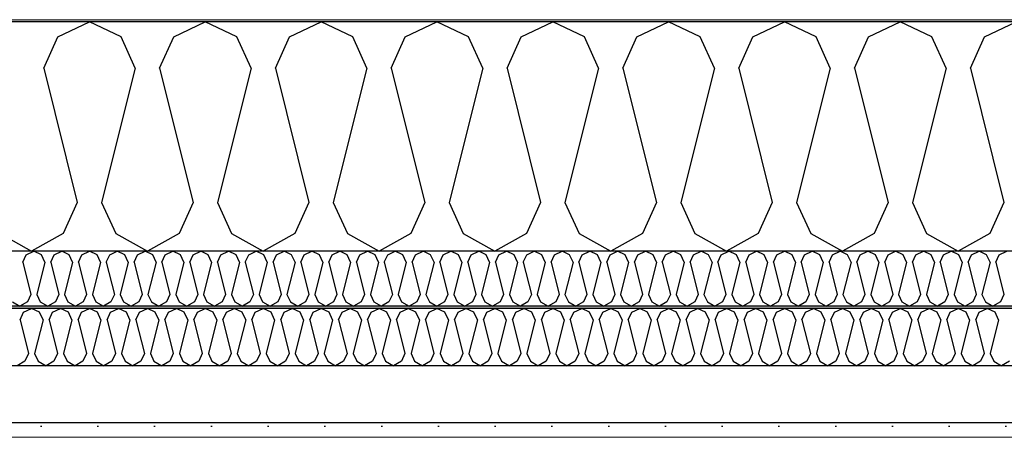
# Model space of a CAD drawing. Header units: millimetres. Extents: x -8544 to 51179, y -2070 to 23603.
# Tile 107 of 174: x 19531 to 20399, y 7958 to 8325. Entities that reach past the tile are written whole.
import ezdxf

# ---------------------------------------------------------------- set-up
doc = ezdxf.new("R2010")
doc.units = ezdxf.units.MM
doc.header["$LTSCALE"] = 0.5
doc.header["$MEASUREMENT"] = 0
doc.linetypes.add('PLINE', pattern=[0])
doc.layers.add('236- Innvendig kledning og overflate(Nye konstruksjoner)', color=7, linetype='Continuous', lineweight=0)
doc.layers.add('262- Taktekking(Nye konstruksjoner)', color=7, linetype='Continuous', lineweight=0)
for name, color, linetype in [('256- Faste himlinger og overflatebehandling (Skravur)(Nye konstruksjoner)', 7, 'Continuous'), ('256- Faste himlinger og overflatebehandling(Nye konstruksjoner)', 7, 'Continuous'), ('261- Primærkonstruksjon (tak)', 7, 'Continuous'), ('261- Primærkonstruksjon (tak) (Skravur)', 7, 'Continuous'), ('262- Taktekking (Skravur)(Nye konstruksjoner)', 7, 'Continuous')]:
    doc.layers.add(name, color=color, linetype=linetype)

# ---------------------------------------------------------------- blocks, each defined once
blk = doc.blocks.new('*X9')
at = {"layer": '261- Primærkonstruksjon (tak) (Skravur)', "linetype": 'PLINE'}
for p, q in [((19564.77, 8310.24), (19592.64, 8323.43)), ((19620.5, 8310.24), (19592.64, 8323.43)), ((19666.81, 8310.24), (19694.68, 8323.43)), ((19722.55, 8310.24), (19694.68, 8323.43)), ((19768.86, 8310.24), (19796.73, 8323.43)), ((19824.59, 8310.24), (19796.73, 8323.43)), ((19870.9, 8310.24), (19898.77, 8323.43)), ((19926.64, 8310.24), (19898.77, 8323.43)), ((19972.95, 8310.24), (20000.82, 8323.43)), ((20028.68, 8310.24), (20000.82, 8323.43)), ((20074.99, 8310.24), (20102.86, 8323.43)), ((20130.73, 8310.24), (20102.86, 8323.43)), ((20177.04, 8310.24), (20204.91, 8323.43)), ((20232.77, 8310.24), (20204.91, 8323.43)), ((20279.08, 8310.24), (20306.95, 8323.43)), ((20334.82, 8310.24), (20306.95, 8323.43)), ((20381.13, 8310.24), (20409, 8323.43)), ((19552.33, 8282.92), (19564.77, 8310.24)), ((19632.94, 8282.92), (19620.5, 8310.24)), ((19654.38, 8282.92), (19666.81, 8310.24)), ((19734.98, 8282.92), (19722.55, 8310.24)), ((19756.42, 8282.92), (19768.86, 8310.24)), ((19837.03, 8282.92), (19824.59, 8310.24)), ((19858.47, 8282.92), (19870.9, 8310.24)), ((19939.07, 8282.92), (19926.64, 8310.24)), ((19960.51, 8282.92), (19972.95, 8310.24)), ((20041.12, 8282.92), (20028.68, 8310.24)), ((20062.56, 8282.92), (20074.99, 8310.24)), ((20143.16, 8282.92), (20130.73, 8310.24)), ((20164.6, 8282.92), (20177.04, 8310.24)), ((20245.21, 8282.92), (20232.77, 8310.24)), ((20266.65, 8282.92), (20279.08, 8310.24)), ((20347.25, 8282.92), (20334.82, 8310.24)), ((20368.69, 8282.92), (20381.13, 8310.24)), ((19552.33, 8282.92), (19581.92, 8164.58)), ((19632.94, 8282.92), (19603.36, 8164.58)), ((19654.38, 8282.92), (19683.96, 8164.58)), ((19734.98, 8282.92), (19705.4, 8164.58)), ((19756.42, 8282.92), (19786.01, 8164.58)), ((19837.03, 8282.92), (19807.45, 8164.58)), ((19858.47, 8282.92), (19888.05, 8164.58)), ((19939.07, 8282.92), (19909.49, 8164.58)), ((19960.51, 8282.92), (19990.1, 8164.58)), ((20041.12, 8282.92), (20011.54, 8164.58)), ((20062.56, 8282.92), (20092.14, 8164.58)), ((20143.16, 8282.92), (20113.58, 8164.58)), ((20164.6, 8282.92), (20194.19, 8164.58)), ((20245.21, 8282.92), (20215.63, 8164.58)), ((20266.65, 8282.92), (20296.23, 8164.58)), ((20347.25, 8282.92), (20317.67, 8164.58)), ((20368.69, 8282.92), (20398.28, 8164.58)), ((19581.92, 8164.58), (19569.48, 8137.26)), ((19603.36, 8164.58), (19615.79, 8137.26)), ((19683.96, 8164.58), (19671.53, 8137.26)), ((19705.4, 8164.58), (19717.84, 8137.26)), ((19786.01, 8164.58), (19773.57, 8137.26)), ((19807.45, 8164.58), (19819.88, 8137.26)), ((19888.05, 8164.58), (19875.62, 8137.26)), ((19909.49, 8164.58), (19921.93, 8137.26)), ((19990.1, 8164.58), (19977.66, 8137.26)), ((20011.54, 8164.58), (20023.97, 8137.26)), ((20092.14, 8164.58), (20079.71, 8137.26)), ((20113.58, 8164.58), (20126.02, 8137.26)), ((20194.19, 8164.58), (20181.75, 8137.26)), ((20215.63, 8164.58), (20228.06, 8137.26)), ((20296.23, 8164.58), (20283.8, 8137.26)), ((20317.67, 8164.58), (20330.11, 8137.26)), ((20398.28, 8164.58), (20385.84, 8137.26)), ((19513.75, 8137.26), (19541.61, 8121.7)), ((19569.48, 8137.26), (19541.61, 8121.7)), ((19615.79, 8137.26), (19643.66, 8121.7)), ((19671.53, 8137.26), (19643.66, 8121.7)), ((19717.84, 8137.26), (19745.7, 8121.7)), ((19773.57, 8137.26), (19745.7, 8121.7)), ((19819.88, 8137.26), (19847.75, 8121.7)), ((19875.62, 8137.26), (19847.75, 8121.7)), ((19921.93, 8137.26), (19949.79, 8121.7)), ((19977.66, 8137.26), (19949.79, 8121.7)), ((20023.97, 8137.26), (20051.84, 8121.7)), ((20079.71, 8137.26), (20051.84, 8121.7)), ((20126.02, 8137.26), (20153.88, 8121.7)), ((20181.75, 8137.26), (20153.88, 8121.7)), ((20228.06, 8137.26), (20255.93, 8121.7)), ((20283.8, 8137.26), (20255.93, 8121.7)), ((20330.11, 8137.26), (20357.97, 8121.7)), ((20385.84, 8137.26), (20357.97, 8121.7))]:
    blk.add_line(p, q, dxfattribs=at)
blk = doc.blocks.new('*X40')
at = {"layer": '256- Faste himlinger og overflatebehandling (Skravur)(Nye konstruksjoner)', "linetype": 'PLINE'}
for p, q in [((19536.97, 8118.54), (19543.65, 8121.7)), ((19550.34, 8118.54), (19543.65, 8121.7)), ((19561.46, 8118.54), (19568.14, 8121.7)), ((19574.83, 8118.54), (19568.14, 8121.7)), ((19585.95, 8118.54), (19592.64, 8121.7)), ((19599.32, 8118.54), (19592.64, 8121.7)), ((19610.44, 8118.54), (19617.13, 8121.7)), ((19623.81, 8118.54), (19617.13, 8121.7)), ((19634.93, 8118.54), (19641.62, 8121.7)), ((19648.31, 8118.54), (19641.62, 8121.7)), ((19659.42, 8118.54), (19666.11, 8121.7)), ((19672.8, 8118.54), (19666.11, 8121.7)), ((19683.91, 8118.54), (19690.6, 8121.7)), ((19697.29, 8118.54), (19690.6, 8121.7)), ((19708.4, 8118.54), (19715.09, 8121.7)), ((19721.78, 8118.54), (19715.09, 8121.7)), ((19732.89, 8118.54), (19739.58, 8121.7)), ((19746.27, 8118.54), (19739.58, 8121.7)), ((19757.38, 8118.54), (19764.07, 8121.7)), ((19770.76, 8118.54), (19764.07, 8121.7)), ((19781.87, 8118.54), (19788.56, 8121.7)), ((19795.25, 8118.54), (19788.56, 8121.7)), ((19806.36, 8118.54), (19813.05, 8121.7)), ((19819.74, 8118.54), (19813.05, 8121.7)), ((19830.86, 8118.54), (19837.54, 8121.7)), ((19844.23, 8118.54), (19837.54, 8121.7)), ((19855.35, 8118.54), (19862.03, 8121.7)), ((19868.72, 8118.54), (19862.03, 8121.7)), ((19879.84, 8118.54), (19886.53, 8121.7)), ((19893.21, 8118.54), (19886.53, 8121.7)), ((19904.33, 8118.54), (19911.02, 8121.7)), ((19917.7, 8118.54), (19911.02, 8121.7)), ((19928.82, 8118.54), (19935.51, 8121.7)), ((19942.19, 8118.54), (19935.51, 8121.7)), ((19953.31, 8118.54), (19960, 8121.7)), ((19966.69, 8118.54), (19960, 8121.7)), ((19977.8, 8118.54), (19984.49, 8121.7)), ((19991.18, 8118.54), (19984.49, 8121.7)), ((20002.29, 8118.54), (20008.98, 8121.7)), ((20015.67, 8118.54), (20008.98, 8121.7)), ((20026.78, 8118.54), (20033.47, 8121.7)), ((20040.16, 8118.54), (20033.47, 8121.7)), ((20051.27, 8118.54), (20057.96, 8121.7)), ((20064.65, 8118.54), (20057.96, 8121.7)), ((20075.76, 8118.54), (20082.45, 8121.7)), ((20089.14, 8118.54), (20082.45, 8121.7)), ((20100.25, 8118.54), (20106.94, 8121.7)), ((20113.63, 8118.54), (20106.94, 8121.7)), ((20124.74, 8118.54), (20131.43, 8121.7)), ((20138.12, 8118.54), (20131.43, 8121.7)), ((20149.24, 8118.54), (20155.92, 8121.7)), ((20162.61, 8118.54), (20155.92, 8121.7)), ((20173.73, 8118.54), (20180.41, 8121.7)), ((20187.1, 8118.54), (20180.41, 8121.7)), ((20198.22, 8118.54), (20204.91, 8121.7)), ((20211.59, 8118.54), (20204.91, 8121.7)), ((20222.71, 8118.54), (20229.4, 8121.7)), ((20236.08, 8118.54), (20229.4, 8121.7)), ((20247.2, 8118.54), (20253.89, 8121.7)), ((20260.58, 8118.54), (20253.89, 8121.7)), ((20271.69, 8118.54), (20278.38, 8121.7)), ((20285.07, 8118.54), (20278.38, 8121.7)), ((20296.18, 8118.54), (20302.87, 8121.7)), ((20309.56, 8118.54), (20302.87, 8121.7)), ((20320.67, 8118.54), (20327.36, 8121.7)), ((20334.05, 8118.54), (20327.36, 8121.7)), ((20345.16, 8118.54), (20351.85, 8121.7)), ((20358.54, 8118.54), (20351.85, 8121.7)), ((20369.65, 8118.54), (20376.34, 8121.7)), ((20383.03, 8118.54), (20376.34, 8121.7)), ((20394.14, 8118.54), (20400.83, 8121.7)), ((19533.98, 8111.98), (19536.97, 8118.54)), ((19533.98, 8111.98), (19541.08, 8083.58)), ((19553.33, 8111.98), (19546.23, 8083.58)), ((19553.33, 8111.98), (19550.34, 8118.54)), ((19558.47, 8111.98), (19561.46, 8118.54)), ((19558.47, 8111.98), (19565.57, 8083.58)), ((19577.82, 8111.98), (19570.72, 8083.58)), ((19577.82, 8111.98), (19574.83, 8118.54)), ((19582.96, 8111.98), (19585.95, 8118.54)), ((19582.96, 8111.98), (19590.06, 8083.58)), ((19602.31, 8111.98), (19595.21, 8083.58)), ((19602.31, 8111.98), (19599.32, 8118.54)), ((19607.45, 8111.98), (19610.44, 8118.54)), ((19607.45, 8111.98), (19614.55, 8083.58)), ((19626.8, 8111.98), (19619.7, 8083.58)), ((19626.8, 8111.98), (19623.81, 8118.54)), ((19631.94, 8111.98), (19634.93, 8118.54)), ((19631.94, 8111.98), (19639.04, 8083.58)), ((19651.29, 8111.98), (19644.19, 8083.58)), ((19651.29, 8111.98), (19648.31, 8118.54)), ((19656.44, 8111.98), (19659.42, 8118.54)), ((19656.44, 8111.98), (19663.54, 8083.58)), ((19675.78, 8111.98), (19668.68, 8083.58)), ((19675.78, 8111.98), (19672.8, 8118.54)), ((19680.93, 8111.98), (19683.91, 8118.54)), ((19680.93, 8111.98), (19688.03, 8083.58)), ((19700.27, 8111.98), (19693.17, 8083.58)), ((19700.27, 8111.98), (19697.29, 8118.54)), ((19705.42, 8111.98), (19708.4, 8118.54)), ((19705.42, 8111.98), (19712.52, 8083.58)), ((19724.76, 8111.98), (19717.66, 8083.58)), ((19724.76, 8111.98), (19721.78, 8118.54)), ((19729.91, 8111.98), (19732.89, 8118.54)), ((19729.91, 8111.98), (19737.01, 8083.58)), ((19749.25, 8111.98), (19742.15, 8083.58)), ((19749.25, 8111.98), (19746.27, 8118.54)), ((19754.4, 8111.98), (19757.38, 8118.54)), ((19754.4, 8111.98), (19761.5, 8083.58)), ((19773.74, 8111.98), (19766.64, 8083.58)), ((19773.74, 8111.98), (19770.76, 8118.54)), ((19778.89, 8111.98), (19781.87, 8118.54)), ((19778.89, 8111.98), (19785.99, 8083.58)), ((19798.23, 8111.98), (19791.13, 8083.58)), ((19798.23, 8111.98), (19795.25, 8118.54)), ((19803.38, 8111.98), (19806.36, 8118.54)), ((19803.38, 8111.98), (19810.48, 8083.58)), ((19822.73, 8111.98), (19815.63, 8083.58)), ((19822.73, 8111.98), (19819.74, 8118.54)), ((19827.87, 8111.98), (19830.86, 8118.54)), ((19827.87, 8111.98), (19834.97, 8083.58)), ((19847.22, 8111.98), (19840.12, 8083.58)), ((19847.22, 8111.98), (19844.23, 8118.54)), ((19852.36, 8111.98), (19855.35, 8118.54)), ((19852.36, 8111.98), (19859.46, 8083.58)), ((19871.71, 8111.98), (19864.61, 8083.58)), ((19871.71, 8111.98), (19868.72, 8118.54)), ((19876.85, 8111.98), (19879.84, 8118.54)), ((19876.85, 8111.98), (19883.95, 8083.58)), ((19896.2, 8111.98), (19889.1, 8083.58)), ((19896.2, 8111.98), (19893.21, 8118.54)), ((19901.34, 8111.98), (19904.33, 8118.54)), ((19901.34, 8111.98), (19908.44, 8083.58)), ((19920.69, 8111.98), (19913.59, 8083.58)), ((19920.69, 8111.98), (19917.7, 8118.54)), ((19925.83, 8111.98), (19928.82, 8118.54)), ((19925.83, 8111.98), (19932.93, 8083.58)), ((19945.18, 8111.98), (19938.08, 8083.58)), ((19945.18, 8111.98), (19942.19, 8118.54)), ((19950.32, 8111.98), (19953.31, 8118.54)), ((19950.32, 8111.98), (19957.42, 8083.58)), ((19969.67, 8111.98), (19962.57, 8083.58)), ((19969.67, 8111.98), (19966.69, 8118.54)), ((19974.82, 8111.98), (19977.8, 8118.54)), ((19974.82, 8111.98), (19981.92, 8083.58)), ((19994.16, 8111.98), (19987.06, 8083.58)), ((19994.16, 8111.98), (19991.18, 8118.54)), ((19999.31, 8111.98), (20002.29, 8118.54)), ((19999.31, 8111.98), (20006.41, 8083.58)), ((20018.65, 8111.98), (20011.55, 8083.58)), ((20018.65, 8111.98), (20015.67, 8118.54)), ((20023.8, 8111.98), (20026.78, 8118.54)), ((20023.8, 8111.98), (20030.9, 8083.58)), ((20043.14, 8111.98), (20036.04, 8083.58)), ((20043.14, 8111.98), (20040.16, 8118.54)), ((20048.29, 8111.98), (20051.27, 8118.54)), ((20048.29, 8111.98), (20055.39, 8083.58)), ((20067.63, 8111.98), (20060.53, 8083.58)), ((20067.63, 8111.98), (20064.65, 8118.54)), ((20072.78, 8111.98), (20075.76, 8118.54)), ((20072.78, 8111.98), (20079.88, 8083.58)), ((20092.12, 8111.98), (20085.02, 8083.58)), ((20092.12, 8111.98), (20089.14, 8118.54)), ((20097.27, 8111.98), (20100.25, 8118.54)), ((20097.27, 8111.98), (20104.37, 8083.58)), ((20116.62, 8111.98), (20109.52, 8083.58)), ((20116.62, 8111.98), (20113.63, 8118.54)), ((20121.76, 8111.98), (20124.74, 8118.54)), ((20121.76, 8111.98), (20128.86, 8083.58)), ((20141.11, 8111.98), (20134.01, 8083.58)), ((20141.11, 8111.98), (20138.12, 8118.54)), ((20146.25, 8111.98), (20149.24, 8118.54)), ((20146.25, 8111.98), (20153.35, 8083.58)), ((20165.6, 8111.98), (20158.5, 8083.58)), ((20165.6, 8111.98), (20162.61, 8118.54)), ((20170.74, 8111.98), (20173.73, 8118.54)), ((20170.74, 8111.98), (20177.84, 8083.58)), ((20190.09, 8111.98), (20182.99, 8083.58)), ((20190.09, 8111.98), (20187.1, 8118.54)), ((20195.23, 8111.98), (20198.22, 8118.54)), ((20195.23, 8111.98), (20202.33, 8083.58)), ((20214.58, 8111.98), (20207.48, 8083.58)), ((20214.58, 8111.98), (20211.59, 8118.54)), ((20219.72, 8111.98), (20222.71, 8118.54)), ((20219.72, 8111.98), (20226.82, 8083.58)), ((20239.07, 8111.98), (20231.97, 8083.58)), ((20239.07, 8111.98), (20236.08, 8118.54)), ((20244.21, 8111.98), (20247.2, 8118.54)), ((20244.21, 8111.98), (20251.31, 8083.58)), ((20263.56, 8111.98), (20256.46, 8083.58)), ((20263.56, 8111.98), (20260.58, 8118.54)), ((20268.71, 8111.98), (20271.69, 8118.54)), ((20268.71, 8111.98), (20275.81, 8083.58)), ((20288.05, 8111.98), (20280.95, 8083.58)), ((20288.05, 8111.98), (20285.07, 8118.54)), ((20293.2, 8111.98), (20296.18, 8118.54)), ((20293.2, 8111.98), (20300.3, 8083.58)), ((20312.54, 8111.98), (20305.44, 8083.58)), ((20312.54, 8111.98), (20309.56, 8118.54)), ((20317.69, 8111.98), (20320.67, 8118.54)), ((20317.69, 8111.98), (20324.79, 8083.58)), ((20337.03, 8111.98), (20329.93, 8083.58)), ((20337.03, 8111.98), (20334.05, 8118.54)), ((20342.18, 8111.98), (20345.16, 8118.54)), ((20342.18, 8111.98), (20349.28, 8083.58)), ((20361.52, 8111.98), (20354.42, 8083.58)), ((20361.52, 8111.98), (20358.54, 8118.54)), ((20366.67, 8111.98), (20369.65, 8118.54)), ((20366.67, 8111.98), (20373.77, 8083.58)), ((20386.01, 8111.98), (20378.91, 8083.58)), ((20386.01, 8111.98), (20383.03, 8118.54)), ((20391.16, 8111.98), (20394.14, 8118.54)), ((20391.16, 8111.98), (20398.26, 8083.58)), ((19524.72, 8077.02), (19531.41, 8073.29)), ((19538.1, 8077.02), (19531.41, 8073.29)), ((19541.08, 8083.58), (19538.1, 8077.02)), ((19546.23, 8083.58), (19549.21, 8077.02)), ((19549.21, 8077.02), (19555.9, 8073.29)), ((19562.59, 8077.02), (19555.9, 8073.29)), ((19565.57, 8083.58), (19562.59, 8077.02)), ((19570.72, 8083.58), (19573.7, 8077.02)), ((19573.7, 8077.02), (19580.39, 8073.29)), ((19587.08, 8077.02), (19580.39, 8073.29)), ((19590.06, 8083.58), (19587.08, 8077.02)), ((19595.21, 8083.58), (19598.19, 8077.02)), ((19598.19, 8077.02), (19604.88, 8073.29)), ((19611.57, 8077.02), (19604.88, 8073.29)), ((19614.55, 8083.58), (19611.57, 8077.02)), ((19619.7, 8083.58), (19622.68, 8077.02)), ((19622.68, 8077.02), (19629.37, 8073.29)), ((19636.06, 8077.02), (19629.37, 8073.29)), ((19639.04, 8083.58), (19636.06, 8077.02)), ((19644.19, 8083.58), (19647.17, 8077.02)), ((19647.17, 8077.02), (19653.86, 8073.29)), ((19660.55, 8077.02), (19653.86, 8073.29)), ((19663.54, 8083.58), (19660.55, 8077.02)), ((19668.68, 8083.58), (19671.67, 8077.02)), ((19671.67, 8077.02), (19678.35, 8073.29)), ((19685.04, 8077.02), (19678.35, 8073.29)), ((19688.03, 8083.58), (19685.04, 8077.02)), ((19693.17, 8083.58), (19696.16, 8077.02)), ((19696.16, 8077.02), (19702.84, 8073.29)), ((19709.53, 8077.02), (19702.84, 8073.29)), ((19712.52, 8083.58), (19709.53, 8077.02)), ((19717.66, 8083.58), (19720.65, 8077.02)), ((19720.65, 8077.02), (19727.34, 8073.29)), ((19734.02, 8077.02), (19727.34, 8073.29)), ((19737.01, 8083.58), (19734.02, 8077.02)), ((19742.15, 8083.58), (19745.14, 8077.02)), ((19745.14, 8077.02), (19751.83, 8073.29)), ((19758.51, 8077.02), (19751.83, 8073.29)), ((19761.5, 8083.58), (19758.51, 8077.02)), ((19766.64, 8083.58), (19769.63, 8077.02)), ((19769.63, 8077.02), (19776.32, 8073.29)), ((19783, 8077.02), (19776.32, 8073.29)), ((19785.99, 8083.58), (19783, 8077.02)), ((19791.13, 8083.58), (19794.12, 8077.02)), ((19794.12, 8077.02), (19800.81, 8073.29)), ((19807.5, 8077.02), (19800.81, 8073.29)), ((19810.48, 8083.58), (19807.5, 8077.02)), ((19815.63, 8083.58), (19818.61, 8077.02)), ((19818.61, 8077.02), (19825.3, 8073.29)), ((19831.99, 8077.02), (19825.3, 8073.29)), ((19834.97, 8083.58), (19831.99, 8077.02)), ((19840.12, 8083.58), (19843.1, 8077.02)), ((19843.1, 8077.02), (19849.79, 8073.29)), ((19856.48, 8077.02), (19849.79, 8073.29)), ((19859.46, 8083.58), (19856.48, 8077.02)), ((19864.61, 8083.58), (19867.59, 8077.02)), ((19867.59, 8077.02), (19874.28, 8073.29)), ((19880.97, 8077.02), (19874.28, 8073.29)), ((19883.95, 8083.58), (19880.97, 8077.02)), ((19889.1, 8083.58), (19892.08, 8077.02)), ((19892.08, 8077.02), (19898.77, 8073.29)), ((19905.46, 8077.02), (19898.77, 8073.29)), ((19908.44, 8083.58), (19905.46, 8077.02)), ((19913.59, 8083.58), (19916.57, 8077.02)), ((19916.57, 8077.02), (19923.26, 8073.29)), ((19929.95, 8077.02), (19923.26, 8073.29)), ((19932.93, 8083.58), (19929.95, 8077.02)), ((19938.08, 8083.58), (19941.06, 8077.02)), ((19941.06, 8077.02), (19947.75, 8073.29)), ((19954.44, 8077.02), (19947.75, 8073.29)), ((19957.42, 8083.58), (19954.44, 8077.02)), ((19962.57, 8083.58), (19965.55, 8077.02)), ((19965.55, 8077.02), (19972.24, 8073.29)), ((19978.93, 8077.02), (19972.24, 8073.29)), ((19981.92, 8083.58), (19978.93, 8077.02)), ((19987.06, 8083.58), (19990.05, 8077.02)), ((19990.05, 8077.02), (19996.73, 8073.29)), ((20003.42, 8077.02), (19996.73, 8073.29)), ((20006.41, 8083.58), (20003.42, 8077.02)), ((20011.55, 8083.58), (20014.54, 8077.02)), ((20014.54, 8077.02), (20021.22, 8073.29)), ((20027.91, 8077.02), (20021.22, 8073.29)), ((20030.9, 8083.58), (20027.91, 8077.02)), ((20036.04, 8083.58), (20039.03, 8077.02)), ((20039.03, 8077.02), (20045.72, 8073.29)), ((20052.4, 8077.02), (20045.72, 8073.29)), ((20055.39, 8083.58), (20052.4, 8077.02)), ((20060.53, 8083.58), (20063.52, 8077.02)), ((20063.52, 8077.02), (20070.21, 8073.29)), ((20076.89, 8077.02), (20070.21, 8073.29)), ((20079.88, 8083.58), (20076.89, 8077.02)), ((20085.02, 8083.58), (20088.01, 8077.02)), ((20088.01, 8077.02), (20094.7, 8073.29)), ((20101.39, 8077.02), (20094.7, 8073.29)), ((20104.37, 8083.58), (20101.39, 8077.02)), ((20109.52, 8083.58), (20112.5, 8077.02)), ((20112.5, 8077.02), (20119.19, 8073.29)), ((20125.88, 8077.02), (20119.19, 8073.29)), ((20128.86, 8083.58), (20125.88, 8077.02)), ((20134.01, 8083.58), (20136.99, 8077.02)), ((20136.99, 8077.02), (20143.68, 8073.29)), ((20150.37, 8077.02), (20143.68, 8073.29)), ((20153.35, 8083.58), (20150.37, 8077.02)), ((20158.5, 8083.58), (20161.48, 8077.02)), ((20161.48, 8077.02), (20168.17, 8073.29)), ((20174.86, 8077.02), (20168.17, 8073.29)), ((20177.84, 8083.58), (20174.86, 8077.02)), ((20182.99, 8083.58), (20185.97, 8077.02)), ((20185.97, 8077.02), (20192.66, 8073.29)), ((20199.35, 8077.02), (20192.66, 8073.29)), ((20202.33, 8083.58), (20199.35, 8077.02)), ((20207.48, 8083.58), (20210.46, 8077.02)), ((20210.46, 8077.02), (20217.15, 8073.29)), ((20223.84, 8077.02), (20217.15, 8073.29)), ((20226.82, 8083.58), (20223.84, 8077.02)), ((20231.97, 8083.58), (20234.95, 8077.02)), ((20234.95, 8077.02), (20241.64, 8073.29)), ((20248.33, 8077.02), (20241.64, 8073.29)), ((20251.31, 8083.58), (20248.33, 8077.02)), ((20256.46, 8083.58), (20259.44, 8077.02)), ((20259.44, 8077.02), (20266.13, 8073.29)), ((20272.82, 8077.02), (20266.13, 8073.29)), ((20275.81, 8083.58), (20272.82, 8077.02)), ((20280.95, 8083.58), (20283.94, 8077.02)), ((20283.94, 8077.02), (20290.62, 8073.29)), ((20297.31, 8077.02), (20290.62, 8073.29)), ((20300.3, 8083.58), (20297.31, 8077.02)), ((20305.44, 8083.58), (20308.43, 8077.02)), ((20308.43, 8077.02), (20315.11, 8073.29)), ((20321.8, 8077.02), (20315.11, 8073.29)), ((20324.79, 8083.58), (20321.8, 8077.02)), ((20329.93, 8083.58), (20332.92, 8077.02)), ((20332.92, 8077.02), (20339.6, 8073.29)), ((20346.29, 8077.02), (20339.6, 8073.29)), ((20349.28, 8083.58), (20346.29, 8077.02)), ((20354.42, 8083.58), (20357.41, 8077.02)), ((20357.41, 8077.02), (20364.1, 8073.29)), ((20370.78, 8077.02), (20364.1, 8073.29)), ((20373.77, 8083.58), (20370.78, 8077.02)), ((20378.91, 8083.58), (20381.9, 8077.02)), ((20381.9, 8077.02), (20388.59, 8073.29)), ((20395.27, 8077.02), (20388.59, 8073.29)), ((20398.26, 8083.58), (20395.27, 8077.02))]:
    blk.add_line(p, q, dxfattribs=at)
blk = doc.blocks.new('*X41')
at = {"layer": '256- Faste himlinger og overflatebehandling (Skravur)(Nye konstruksjoner)', "linetype": 'PLINE'}
for p, q in [((19531.54, 8061.14), (19534.65, 8067.98)), ((19534.65, 8067.98), (19541.61, 8071.27)), ((19548.58, 8067.98), (19541.61, 8071.27)), ((19551.69, 8061.14), (19548.58, 8067.98)), ((19557.05, 8061.14), (19560.16, 8067.98)), ((19560.16, 8067.98), (19567.12, 8071.27)), ((19574.09, 8067.98), (19567.12, 8071.27)), ((19577.2, 8061.14), (19574.09, 8067.98)), ((19582.56, 8061.14), (19585.67, 8067.98)), ((19585.67, 8067.98), (19592.64, 8071.27)), ((19599.6, 8067.98), (19592.64, 8071.27)), ((19602.71, 8061.14), (19599.6, 8067.98)), ((19608.07, 8061.14), (19611.18, 8067.98)), ((19611.18, 8067.98), (19618.15, 8071.27)), ((19625.11, 8067.98), (19618.15, 8071.27)), ((19628.22, 8061.14), (19625.11, 8067.98)), ((19633.58, 8061.14), (19636.69, 8067.98)), ((19636.69, 8067.98), (19643.66, 8071.27)), ((19650.62, 8067.98), (19643.66, 8071.27)), ((19653.73, 8061.14), (19650.62, 8067.98)), ((19659.09, 8061.14), (19662.2, 8067.98)), ((19662.2, 8067.98), (19669.17, 8071.27)), ((19676.14, 8067.98), (19669.17, 8071.27)), ((19679.25, 8061.14), (19676.14, 8067.98)), ((19684.6, 8061.14), (19687.71, 8067.98)), ((19687.71, 8067.98), (19694.68, 8071.27)), ((19701.65, 8067.98), (19694.68, 8071.27)), ((19704.76, 8061.14), (19701.65, 8067.98)), ((19710.12, 8061.14), (19713.23, 8067.98)), ((19713.23, 8067.98), (19720.19, 8071.27)), ((19727.16, 8067.98), (19720.19, 8071.27)), ((19730.27, 8061.14), (19727.16, 8067.98)), ((19735.63, 8061.14), (19738.74, 8067.98)), ((19738.74, 8067.98), (19745.7, 8071.27)), ((19752.67, 8067.98), (19745.7, 8071.27)), ((19755.78, 8061.14), (19752.67, 8067.98)), ((19761.14, 8061.14), (19764.25, 8067.98)), ((19764.25, 8067.98), (19771.21, 8071.27)), ((19778.18, 8067.98), (19771.21, 8071.27)), ((19781.29, 8061.14), (19778.18, 8067.98)), ((19786.65, 8061.14), (19789.76, 8067.98)), ((19789.76, 8067.98), (19796.73, 8071.27)), ((19803.69, 8067.98), (19796.73, 8071.27)), ((19806.8, 8061.14), (19803.69, 8067.98)), ((19812.16, 8061.14), (19815.27, 8067.98)), ((19815.27, 8067.98), (19822.24, 8071.27)), ((19829.2, 8067.98), (19822.24, 8071.27)), ((19832.31, 8061.14), (19829.2, 8067.98)), ((19837.67, 8061.14), (19840.78, 8067.98)), ((19840.78, 8067.98), (19847.75, 8071.27)), ((19854.71, 8067.98), (19847.75, 8071.27)), ((19857.82, 8061.14), (19854.71, 8067.98)), ((19863.18, 8061.14), (19866.29, 8067.98)), ((19866.29, 8067.98), (19873.26, 8071.27)), ((19880.23, 8067.98), (19873.26, 8071.27)), ((19883.34, 8061.14), (19880.23, 8067.98)), ((19888.69, 8061.14), (19891.8, 8067.98)), ((19891.8, 8067.98), (19898.77, 8071.27)), ((19905.74, 8067.98), (19898.77, 8071.27)), ((19908.85, 8061.14), (19905.74, 8067.98)), ((19914.21, 8061.14), (19917.32, 8067.98)), ((19917.32, 8067.98), (19924.28, 8071.27)), ((19931.25, 8067.98), (19924.28, 8071.27)), ((19934.36, 8061.14), (19931.25, 8067.98)), ((19939.72, 8061.14), (19942.83, 8067.98)), ((19942.83, 8067.98), (19949.79, 8071.27)), ((19956.76, 8067.98), (19949.79, 8071.27)), ((19959.87, 8061.14), (19956.76, 8067.98)), ((19965.23, 8061.14), (19968.34, 8067.98)), ((19968.34, 8067.98), (19975.3, 8071.27)), ((19982.27, 8067.98), (19975.3, 8071.27)), ((19985.38, 8061.14), (19982.27, 8067.98)), ((19990.74, 8061.14), (19993.85, 8067.98)), ((19993.85, 8067.98), (20000.82, 8071.27)), ((20007.78, 8067.98), (20000.82, 8071.27)), ((20010.89, 8061.14), (20007.78, 8067.98)), ((20016.25, 8061.14), (20019.36, 8067.98)), ((20019.36, 8067.98), (20026.33, 8071.27)), ((20033.29, 8067.98), (20026.33, 8071.27)), ((20036.4, 8061.14), (20033.29, 8067.98)), ((20041.76, 8061.14), (20044.87, 8067.98)), ((20044.87, 8067.98), (20051.84, 8071.27)), ((20058.8, 8067.98), (20051.84, 8071.27)), ((20061.91, 8061.14), (20058.8, 8067.98)), ((20067.27, 8061.14), (20070.38, 8067.98)), ((20070.38, 8067.98), (20077.35, 8071.27)), ((20084.32, 8067.98), (20077.35, 8071.27)), ((20087.43, 8061.14), (20084.32, 8067.98)), ((20092.78, 8061.14), (20095.89, 8067.98)), ((20095.89, 8067.98), (20102.86, 8071.27)), ((20109.83, 8067.98), (20102.86, 8071.27)), ((20112.94, 8061.14), (20109.83, 8067.98)), ((20118.3, 8061.14), (20121.4, 8067.98)), ((20121.4, 8067.98), (20128.37, 8071.27)), ((20135.34, 8067.98), (20128.37, 8071.27)), ((20138.45, 8061.14), (20135.34, 8067.98)), ((20143.81, 8061.14), (20146.92, 8067.98)), ((20146.92, 8067.98), (20153.88, 8071.27)), ((20160.85, 8067.98), (20153.88, 8071.27)), ((20163.96, 8061.14), (20160.85, 8067.98)), ((20169.32, 8061.14), (20172.43, 8067.98)), ((20172.43, 8067.98), (20179.39, 8071.27)), ((20186.36, 8067.98), (20179.39, 8071.27)), ((20189.47, 8061.14), (20186.36, 8067.98)), ((20194.83, 8061.14), (20197.94, 8067.98)), ((20197.94, 8067.98), (20204.91, 8071.27)), ((20211.87, 8067.98), (20204.91, 8071.27)), ((20214.98, 8061.14), (20211.87, 8067.98)), ((20220.34, 8061.14), (20223.45, 8067.98)), ((20223.45, 8067.98), (20230.42, 8071.27)), ((20237.38, 8067.98), (20230.42, 8071.27)), ((20240.49, 8061.14), (20237.38, 8067.98)), ((20245.85, 8061.14), (20248.96, 8067.98)), ((20248.96, 8067.98), (20255.93, 8071.27)), ((20262.89, 8067.98), (20255.93, 8071.27)), ((20266, 8061.14), (20262.89, 8067.98)), ((20271.36, 8061.14), (20274.47, 8067.98)), ((20274.47, 8067.98), (20281.44, 8071.27)), ((20288.41, 8067.98), (20281.44, 8071.27)), ((20291.51, 8061.14), (20288.41, 8067.98)), ((20296.87, 8061.14), (20299.98, 8067.98)), ((20299.98, 8067.98), (20306.95, 8071.27)), ((20313.92, 8067.98), (20306.95, 8071.27)), ((20317.03, 8061.14), (20313.92, 8067.98)), ((20322.39, 8061.14), (20325.49, 8067.98)), ((20325.49, 8067.98), (20332.46, 8071.27)), ((20339.43, 8067.98), (20332.46, 8071.27)), ((20342.54, 8061.14), (20339.43, 8067.98)), ((20347.9, 8061.14), (20351.01, 8067.98)), ((20351.01, 8067.98), (20357.97, 8071.27)), ((20364.94, 8067.98), (20357.97, 8071.27)), ((20368.05, 8061.14), (20364.94, 8067.98)), ((20373.41, 8061.14), (20376.52, 8067.98)), ((20376.52, 8067.98), (20383.48, 8071.27)), ((20390.45, 8067.98), (20383.48, 8071.27)), ((20393.56, 8061.14), (20390.45, 8067.98)), ((19531.54, 8061.14), (19538.93, 8031.56)), ((19551.69, 8061.14), (19544.29, 8031.56)), ((19557.05, 8061.14), (19564.44, 8031.56)), ((19577.2, 8061.14), (19569.8, 8031.56)), ((19582.56, 8061.14), (19589.96, 8031.56)), ((19602.71, 8061.14), (19595.32, 8031.56)), ((19608.07, 8061.14), (19615.47, 8031.56)), ((19628.22, 8061.14), (19620.83, 8031.56)), ((19633.58, 8061.14), (19640.98, 8031.56)), ((19653.73, 8061.14), (19646.34, 8031.56)), ((19659.09, 8061.14), (19666.49, 8031.56)), ((19679.25, 8061.14), (19671.85, 8031.56)), ((19684.6, 8061.14), (19692, 8031.56)), ((19704.76, 8061.14), (19697.36, 8031.56)), ((19710.12, 8061.14), (19717.51, 8031.56)), ((19730.27, 8061.14), (19722.87, 8031.56)), ((19735.63, 8061.14), (19743.02, 8031.56)), ((19755.78, 8061.14), (19748.38, 8031.56)), ((19761.14, 8061.14), (19768.53, 8031.56)), ((19781.29, 8061.14), (19773.89, 8031.56)), ((19786.65, 8061.14), (19794.05, 8031.56)), ((19806.8, 8061.14), (19799.41, 8031.56)), ((19812.16, 8061.14), (19819.56, 8031.56)), ((19832.31, 8061.14), (19824.92, 8031.56)), ((19837.67, 8061.14), (19845.07, 8031.56)), ((19857.82, 8061.14), (19850.43, 8031.56)), ((19863.18, 8061.14), (19870.58, 8031.56)), ((19883.34, 8061.14), (19875.94, 8031.56)), ((19888.69, 8061.14), (19896.09, 8031.56)), ((19908.85, 8061.14), (19901.45, 8031.56)), ((19914.21, 8061.14), (19921.6, 8031.56)), ((19934.36, 8061.14), (19926.96, 8031.56)), ((19939.72, 8061.14), (19947.11, 8031.56)), ((19959.87, 8061.14), (19952.47, 8031.56)), ((19965.23, 8061.14), (19972.62, 8031.56)), ((19985.38, 8061.14), (19977.98, 8031.56)), ((19990.74, 8061.14), (19998.14, 8031.56)), ((20010.89, 8061.14), (20003.5, 8031.56)), ((20016.25, 8061.14), (20023.65, 8031.56)), ((20036.4, 8061.14), (20029.01, 8031.56)), ((20041.76, 8061.14), (20049.16, 8031.56)), ((20061.91, 8061.14), (20054.52, 8031.56)), ((20067.27, 8061.14), (20074.67, 8031.56)), ((20087.43, 8061.14), (20080.03, 8031.56)), ((20092.78, 8061.14), (20100.18, 8031.56)), ((20112.94, 8061.14), (20105.54, 8031.56)), ((20118.3, 8061.14), (20125.69, 8031.56)), ((20138.45, 8061.14), (20131.05, 8031.56)), ((20143.81, 8061.14), (20151.2, 8031.56)), ((20163.96, 8061.14), (20156.56, 8031.56)), ((20169.32, 8061.14), (20176.71, 8031.56)), ((20189.47, 8061.14), (20182.07, 8031.56)), ((20194.83, 8061.14), (20202.23, 8031.56)), ((20214.98, 8061.14), (20207.59, 8031.56)), ((20220.34, 8061.14), (20227.74, 8031.56)), ((20240.49, 8061.14), (20233.1, 8031.56)), ((20245.85, 8061.14), (20253.25, 8031.56)), ((20266, 8061.14), (20258.61, 8031.56)), ((20271.36, 8061.14), (20278.76, 8031.56)), ((20291.51, 8061.14), (20284.12, 8031.56)), ((20296.87, 8061.14), (20304.27, 8031.56)), ((20317.03, 8061.14), (20309.63, 8031.56)), ((20322.39, 8061.14), (20329.78, 8031.56)), ((20342.54, 8061.14), (20335.14, 8031.56)), ((20347.9, 8061.14), (20355.29, 8031.56)), ((20368.05, 8061.14), (20360.65, 8031.56)), ((20373.41, 8061.14), (20380.8, 8031.56)), ((20393.56, 8061.14), (20386.16, 8031.56)), ((19535.82, 8024.73), (19528.86, 8020.84)), ((19538.93, 8031.56), (19535.82, 8024.73)), ((19544.29, 8031.56), (19547.4, 8024.73)), ((19547.4, 8024.73), (19554.37, 8020.84)), ((19561.34, 8024.73), (19554.37, 8020.84)), ((19564.44, 8031.56), (19561.34, 8024.73)), ((19569.8, 8031.56), (19572.91, 8024.73)), ((19572.91, 8024.73), (19579.88, 8020.84)), ((19586.85, 8024.73), (19579.88, 8020.84)), ((19589.96, 8031.56), (19586.85, 8024.73)), ((19595.32, 8031.56), (19598.42, 8024.73)), ((19598.42, 8024.73), (19605.39, 8020.84)), ((19612.36, 8024.73), (19605.39, 8020.84)), ((19615.47, 8031.56), (19612.36, 8024.73)), ((19620.83, 8031.56), (19623.94, 8024.73)), ((19623.94, 8024.73), (19630.9, 8020.84)), ((19637.87, 8024.73), (19630.9, 8020.84)), ((19640.98, 8031.56), (19637.87, 8024.73)), ((19646.34, 8031.56), (19649.45, 8024.73)), ((19649.45, 8024.73), (19656.41, 8020.84)), ((19663.38, 8024.73), (19656.41, 8020.84)), ((19666.49, 8031.56), (19663.38, 8024.73)), ((19671.85, 8031.56), (19674.96, 8024.73)), ((19674.96, 8024.73), (19681.93, 8020.84)), ((19688.89, 8024.73), (19681.93, 8020.84)), ((19692, 8031.56), (19688.89, 8024.73)), ((19697.36, 8031.56), (19700.47, 8024.73)), ((19700.47, 8024.73), (19707.44, 8020.84)), ((19714.4, 8024.73), (19707.44, 8020.84)), ((19717.51, 8031.56), (19714.4, 8024.73)), ((19722.87, 8031.56), (19725.98, 8024.73)), ((19725.98, 8024.73), (19732.95, 8020.84)), ((19739.91, 8024.73), (19732.95, 8020.84)), ((19743.02, 8031.56), (19739.91, 8024.73)), ((19748.38, 8031.56), (19751.49, 8024.73)), ((19751.49, 8024.73), (19758.46, 8020.84)), ((19765.43, 8024.73), (19758.46, 8020.84)), ((19768.53, 8031.56), (19765.43, 8024.73)), ((19773.89, 8031.56), (19777, 8024.73)), ((19777, 8024.73), (19783.97, 8020.84)), ((19790.94, 8024.73), (19783.97, 8020.84)), ((19794.05, 8031.56), (19790.94, 8024.73)), ((19799.41, 8031.56), (19802.51, 8024.73)), ((19802.51, 8024.73), (19809.48, 8020.84)), ((19816.45, 8024.73), (19809.48, 8020.84)), ((19819.56, 8031.56), (19816.45, 8024.73)), ((19824.92, 8031.56), (19828.03, 8024.73)), ((19828.03, 8024.73), (19834.99, 8020.84)), ((19841.96, 8024.73), (19834.99, 8020.84)), ((19845.07, 8031.56), (19841.96, 8024.73)), ((19850.43, 8031.56), (19853.54, 8024.73)), ((19853.54, 8024.73), (19860.5, 8020.84)), ((19867.47, 8024.73), (19860.5, 8020.84)), ((19870.58, 8031.56), (19867.47, 8024.73)), ((19875.94, 8031.56), (19879.05, 8024.73)), ((19879.05, 8024.73), (19886.01, 8020.84)), ((19892.98, 8024.73), (19886.01, 8020.84)), ((19896.09, 8031.56), (19892.98, 8024.73)), ((19901.45, 8031.56), (19904.56, 8024.73)), ((19904.56, 8024.73), (19911.53, 8020.84)), ((19918.49, 8024.73), (19911.53, 8020.84)), ((19921.6, 8031.56), (19918.49, 8024.73)), ((19926.96, 8031.56), (19930.07, 8024.73)), ((19930.07, 8024.73), (19937.04, 8020.84)), ((19944, 8024.73), (19937.04, 8020.84)), ((19947.11, 8031.56), (19944, 8024.73)), ((19952.47, 8031.56), (19955.58, 8024.73)), ((19955.58, 8024.73), (19962.55, 8020.84)), ((19969.52, 8024.73), (19962.55, 8020.84)), ((19972.62, 8031.56), (19969.52, 8024.73)), ((19977.98, 8031.56), (19981.09, 8024.73)), ((19981.09, 8024.73), (19988.06, 8020.84)), ((19995.03, 8024.73), (19988.06, 8020.84)), ((19998.14, 8031.56), (19995.03, 8024.73)), ((20003.5, 8031.56), (20006.6, 8024.73)), ((20006.6, 8024.73), (20013.57, 8020.84)), ((20020.54, 8024.73), (20013.57, 8020.84)), ((20023.65, 8031.56), (20020.54, 8024.73)), ((20029.01, 8031.56), (20032.12, 8024.73)), ((20032.12, 8024.73), (20039.08, 8020.84)), ((20046.05, 8024.73), (20039.08, 8020.84)), ((20049.16, 8031.56), (20046.05, 8024.73)), ((20054.52, 8031.56), (20057.63, 8024.73)), ((20057.63, 8024.73), (20064.59, 8020.84)), ((20071.56, 8024.73), (20064.59, 8020.84)), ((20074.67, 8031.56), (20071.56, 8024.73)), ((20080.03, 8031.56), (20083.14, 8024.73)), ((20083.14, 8024.73), (20090.1, 8020.84)), ((20097.07, 8024.73), (20090.1, 8020.84)), ((20100.18, 8031.56), (20097.07, 8024.73)), ((20105.54, 8031.56), (20108.65, 8024.73)), ((20108.65, 8024.73), (20115.62, 8020.84)), ((20122.58, 8024.73), (20115.62, 8020.84)), ((20125.69, 8031.56), (20122.58, 8024.73)), ((20131.05, 8031.56), (20134.16, 8024.73)), ((20134.16, 8024.73), (20141.13, 8020.84)), ((20148.09, 8024.73), (20141.13, 8020.84)), ((20151.2, 8031.56), (20148.09, 8024.73)), ((20156.56, 8031.56), (20159.67, 8024.73)), ((20159.67, 8024.73), (20166.64, 8020.84)), ((20173.61, 8024.73), (20166.64, 8020.84)), ((20176.71, 8031.56), (20173.61, 8024.73)), ((20182.07, 8031.56), (20185.18, 8024.73)), ((20185.18, 8024.73), (20192.15, 8020.84)), ((20199.12, 8024.73), (20192.15, 8020.84)), ((20202.23, 8031.56), (20199.12, 8024.73)), ((20207.59, 8031.56), (20210.69, 8024.73)), ((20210.69, 8024.73), (20217.66, 8020.84)), ((20224.63, 8024.73), (20217.66, 8020.84)), ((20227.74, 8031.56), (20224.63, 8024.73)), ((20233.1, 8031.56), (20236.21, 8024.73)), ((20236.21, 8024.73), (20243.17, 8020.84)), ((20250.14, 8024.73), (20243.17, 8020.84)), ((20253.25, 8031.56), (20250.14, 8024.73)), ((20258.61, 8031.56), (20261.72, 8024.73)), ((20261.72, 8024.73), (20268.68, 8020.84)), ((20275.65, 8024.73), (20268.68, 8020.84)), ((20278.76, 8031.56), (20275.65, 8024.73)), ((20284.12, 8031.56), (20287.23, 8024.73)), ((20287.23, 8024.73), (20294.19, 8020.84)), ((20301.16, 8024.73), (20294.19, 8020.84)), ((20304.27, 8031.56), (20301.16, 8024.73)), ((20309.63, 8031.56), (20312.74, 8024.73)), ((20312.74, 8024.73), (20319.71, 8020.84)), ((20326.67, 8024.73), (20319.71, 8020.84)), ((20329.78, 8031.56), (20326.67, 8024.73)), ((20335.14, 8031.56), (20338.25, 8024.73)), ((20338.25, 8024.73), (20345.22, 8020.84)), ((20352.18, 8024.73), (20345.22, 8020.84)), ((20355.29, 8031.56), (20352.18, 8024.73)), ((20360.65, 8031.56), (20363.76, 8024.73)), ((20363.76, 8024.73), (20370.73, 8020.84)), ((20377.7, 8024.73), (20370.73, 8020.84)), ((20380.8, 8031.56), (20377.7, 8024.73)), ((20386.16, 8031.56), (20389.27, 8024.73)), ((20389.27, 8024.73), (20396.24, 8020.84)), ((20403.21, 8024.73), (20396.24, 8020.84))]:
    blk.add_line(p, q, dxfattribs=at)

msp = doc.modelspace()

# ---------------------------------------------------------------- hatches: boundary and pattern name
at = {"layer": '256- Faste himlinger og overflatebehandling (Skravur)(Nye konstruksjoner)', "linetype": 'Continuous'}
msp.add_hatch(color=256, dxfattribs=at).paths.add_polyline_path([(22121.93, 8073.29), (18756.93, 8073.29), (18756.93, 8071.27), (22121.93, 8071.27)])
h = msp.add_hatch(dxfattribs=at)
h.set_pattern_fill('Gips', color=256, style=0, pattern_type=2)
h.set_pattern_definition([(0, (0, 0), (0, 86.60254), [0, -50]), (0, (25, 43.3), (0, 86.60254), [0, -50])])
h.paths.add_polyline_path([(18756.93, 7957.8), (22121.93, 7957.8), (22121.93, 7970.41), (18756.93, 7970.41)])
at = {"layer": '262- Taktekking (Skravur)(Nye konstruksjoner)', "linetype": 'Continuous'}
h = msp.add_hatch(dxfattribs=at)
h.set_pattern_fill('Prikker_tett', color=256, style=0, pattern_type=2)
h.set_pattern_definition([(0, (0, 0), (0, 43.30127), [0, -25]), (0, (12.5, 21.65), (0, 43.30127), [0, -25])])
h.paths.add_polyline_path([(12216.93, 8323.43), (26011.93, 8323.43), (26011.93, 8325.45), (12216.93, 8325.45)])

# ---------------------------------------------------------------- linework, layer by layer
at = {"layer": '236- Innvendig kledning og overflate(Nye konstruksjoner)', "linetype": 'PLINE'}
msp.add_line((22121.93, 7957.8), (18756.93, 7957.8), dxfattribs=at)
at = {"layer": '256- Faste himlinger og overflatebehandling(Nye konstruksjoner)', "linetype": 'PLINE'}
for p, q in [((22121.93, 8073.29), (18756.93, 8073.29)), ((22121.93, 8071.27), (18756.93, 8071.27)), ((22121.93, 8020.84), (18756.93, 8020.84)), ((22121.93, 7970.41), (18756.93, 7970.41))]:
    msp.add_line(p, q, dxfattribs=at)
at = {"layer": '261- Primærkonstruksjon (tak)', "linetype": 'PLINE'}
msp.add_line((25961.93, 8323.43), (14871.93, 8323.43), dxfattribs=at)
at = {"layer": '261- Primærkonstruksjon (tak)', "linetype": 'PLINE', "flags": 128}
msp.add_lwpolyline([(22121.93, 8121.7), (18756.93, 8121.7), (18744.43, 8121.7), (18731.93, 8121.7), (18641.93, 8121.7)], dxfattribs=at)
at = {"layer": '262- Taktekking(Nye konstruksjoner)', "linetype": 'PLINE'}
msp.add_line((26011.93, 8325.45), (12216.93, 8325.45), dxfattribs=at)

# ---------------------------------------------------------------- block references
at = {"layer": '256- Faste himlinger og overflatebehandling(Nye konstruksjoner)'}
for name in ['*X40', '*X41']:
    msp.add_blockref(name, (0, 0), dxfattribs=at)
at = {"layer": '261- Primærkonstruksjon (tak)'}
msp.add_blockref('*X9', (0, 0), dxfattribs=at)

doc.saveas('drawing.dxf')
